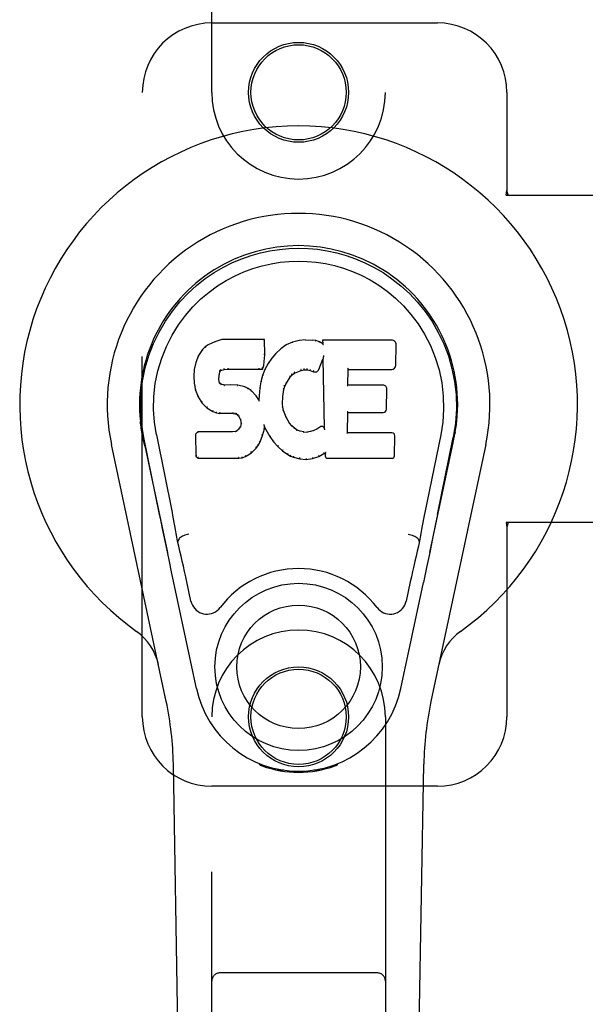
# Model space of a CAD drawing. Header units: inches. Extents: x 0 to 236, y 0 to 153.
# Tile 11 of 99: x 90.87 to 92.91, y 54.58 to 58.13. Entities that reach past the tile are written whole.
import ezdxf

# ---------------------------------------------------------------- set-up
doc = ezdxf.new("R2010")
doc.units = ezdxf.units.IN
doc.header["$LTSCALE"] = 12.986111
doc.header["$MEASUREMENT"] = 0
doc.linetypes.add('HIDDEN', pattern=[0.2, 0.1, -0.1])
doc.layers.add('DOOR_3_ASSEMBLY', color=7, linetype='CONTINUOUS')

msp = doc.modelspace()

# ---------------------------------------------------------------- linework, layer by layer
at = {"layer": 'DOOR_3_ASSEMBLY', "color": 8, "linetype": 'HIDDEN'}
for p, q in [((91.5636, 57.8668), (91.5636, 59.7243)), ((92.1886, 59.7243), (92.1886, 57.8668)), ((91.5636, 58.1168), (92.3761, 58.1168)), ((91.3136, 55.6168), (91.3136, 57.8668)), ((92.6261, 57.8668), (92.6261, 57.5136)), ((92.6231, 57.4968), (92.6261, 57.5136)), ((92.6305, 57.4968), (92.6261, 57.5136)), ((92.6231, 57.4968), (92.9441, 57.4968)), ((92.6231, 56.3168), (92.6261, 56.2999)), ((92.9441, 56.3168), (92.6231, 56.3168)), ((92.6305, 56.3168), (92.6261, 56.2999)), ((92.6261, 56.2999), (92.6261, 55.6168)), ((91.5636, 53.7593), (91.5636, 55.6168)), ((92.1886, 55.6168), (92.1886, 53.7593)), ((92.3761, 55.3668), (91.5636, 55.3668)), ((92.1586, 54.6943), (91.5936, 54.6943))]:
    msp.add_line(p, q, dxfattribs=at)
at = {"layer": 'DOOR_3_ASSEMBLY', "color": 7, "linetype": 'Continuous'}
for p, q in [((91.6, 56.9762), (91.5743, 56.968)), ((91.6001, 56.9756), (91.6, 56.9762)), ((91.7529, 56.9762), (91.6, 56.9762)), ((91.7524, 56.9756), (91.7529, 56.9762)), ((91.7542, 56.9214), (91.7529, 56.9762)), ((91.9012, 56.9747), (91.8777, 56.9724)), ((91.9012, 56.9741), (91.9012, 56.9747)), ((91.9012, 56.9747), (91.9252, 56.9743)), ((91.9013, 56.9735), (91.9012, 56.9741)), ((91.9252, 56.9737), (91.9252, 56.9743)), ((91.9381, 56.9723), (91.9252, 56.9743)), ((91.9628, 56.9742), (91.963, 56.9601)), ((91.9634, 56.9736), (91.9628, 56.9742)), ((92.2115, 56.9742), (91.9628, 56.9742)), ((91.5301, 56.9402), (91.5154, 56.9183)), ((91.5401, 56.9497), (91.5301, 56.9402)), ((91.5306, 56.9397), (91.5301, 56.9402)), ((91.5512, 56.9574), (91.5401, 56.9497)), ((91.5405, 56.9492), (91.5401, 56.9497)), ((91.5743, 56.968), (91.5512, 56.9574)), ((91.5515, 56.9568), (91.5512, 56.9574)), ((91.5745, 56.9674), (91.5743, 56.968)), ((91.8119, 56.9428), (91.7948, 56.9264)), ((91.8316, 56.9571), (91.8119, 56.9428)), ((91.8123, 56.9423), (91.8119, 56.9428)), ((91.8541, 56.967), (91.8316, 56.9571)), ((91.8319, 56.9565), (91.8316, 56.9571)), ((91.8777, 56.9724), (91.8541, 56.967)), ((91.8543, 56.9664), (91.8541, 56.967)), ((91.8778, 56.9718), (91.8777, 56.9724)), ((91.9379, 56.9717), (91.9381, 56.9723)), ((91.951, 56.9681), (91.9381, 56.9723)), ((91.9507, 56.9675), (91.951, 56.9681)), ((91.963, 56.9601), (91.951, 56.9681)), ((91.963, 56.9601), (91.9637, 56.959)), ((92.2263, 56.8834), (92.2276, 56.9578)), ((91.5154, 56.9183), (91.5057, 56.8937)), ((91.5159, 56.918), (91.5154, 56.9183)), ((91.7528, 56.897), (91.7542, 56.9214)), ((91.7536, 56.9214), (91.7542, 56.9214)), ((91.7797, 56.9086), (91.7663, 56.8894)), ((91.7948, 56.9264), (91.7797, 56.9086)), ((91.7801, 56.9082), (91.7797, 56.9086)), ((91.7953, 56.926), (91.7948, 56.9264)), ((91.9492, 56.8683), (91.964, 56.9052)), ((91.9645, 56.9081), (91.964, 56.9052)), ((91.964, 56.9052), (91.9683, 56.658)), ((91.9648, 56.9106), (91.9647, 56.9099)), ((91.9647, 56.9099), (91.9647, 56.9094)), ((91.965, 56.9113), (91.9648, 56.9106)), ((91.9651, 56.9124), (91.965, 56.9113)), ((91.9653, 56.9135), (91.9651, 56.9124)), ((91.9655, 56.9148), (91.9653, 56.9135)), ((91.9658, 56.9162), (91.9655, 56.9148)), ((91.9661, 56.9181), (91.9658, 56.9162)), ((91.9663, 56.9192), (91.9661, 56.9181)), ((91.5006, 56.8686), (91.4992, 56.8437)), ((91.5057, 56.8937), (91.5006, 56.8686)), ((91.5012, 56.8685), (91.5006, 56.8686)), ((91.5063, 56.8935), (91.5057, 56.8937)), ((91.5964, 56.8644), (91.6078, 56.8679)), ((91.6077, 56.8684), (91.6078, 56.8679)), ((91.6078, 56.8679), (91.6211, 56.8689)), ((91.621, 56.8728), (91.6211, 56.8714)), ((91.6211, 56.8695), (91.6211, 56.8689)), ((91.6211, 56.8689), (91.7341, 56.8689)), ((91.734, 56.8714), (91.7339, 56.8728)), ((91.734, 56.8695), (91.7341, 56.8689)), ((91.7341, 56.8689), (91.7467, 56.87)), ((91.7463, 56.8705), (91.7467, 56.87)), ((91.7467, 56.87), (91.7512, 56.8827)), ((91.7552, 56.8686), (91.7467, 56.8468)), ((91.7506, 56.8828), (91.7512, 56.8827)), ((91.7512, 56.8827), (91.7528, 56.897)), ((91.7522, 56.897), (91.7528, 56.897)), ((91.7663, 56.8894), (91.7552, 56.8686)), ((91.7558, 56.8684), (91.7552, 56.8686)), ((91.7669, 56.889), (91.7663, 56.8894)), ((91.8853, 56.8649), (91.8961, 56.8676)), ((91.896, 56.8682), (91.8961, 56.8676)), ((91.8961, 56.8676), (91.9069, 56.8675)), ((91.907, 56.868), (91.9069, 56.8675)), ((91.9069, 56.8675), (91.9183, 56.8648)), ((92.0539, 56.8116), (92.0549, 56.8688)), ((92.0544, 56.8694), (92.0549, 56.8688)), ((92.0549, 56.8688), (92.2115, 56.8688)), ((91.4992, 56.8437), (91.5005, 56.8187)), ((91.4998, 56.8437), (91.4992, 56.8437)), ((91.5888, 56.832), (91.5894, 56.832)), ((91.5894, 56.832), (91.5902, 56.8459)), ((91.5898, 56.8261), (91.5894, 56.832)), ((91.5896, 56.846), (91.5902, 56.8459)), ((91.5902, 56.8459), (91.5922, 56.859)), ((91.5917, 56.8592), (91.5922, 56.859)), ((91.5922, 56.859), (91.5938, 56.8623)), ((91.5934, 56.8626), (91.5938, 56.8623)), ((91.5938, 56.8623), (91.5964, 56.8644)), ((91.5961, 56.8649), (91.5964, 56.8644)), ((91.7467, 56.8468), (91.7407, 56.8243)), ((91.7472, 56.8466), (91.7467, 56.8468)), ((91.8321, 56.8184), (91.846, 56.8405)), ((91.8455, 56.8408), (91.846, 56.8405)), ((91.846, 56.8405), (91.8531, 56.8492)), ((91.8527, 56.8496), (91.8531, 56.8492)), ((91.8531, 56.8492), (91.8619, 56.8552)), ((91.8616, 56.8557), (91.8619, 56.8552)), ((91.8619, 56.8552), (91.8853, 56.8649)), ((91.8851, 56.8654), (91.8853, 56.8649)), ((91.9185, 56.8653), (91.9183, 56.8648)), ((91.9183, 56.8648), (91.93, 56.8603)), ((91.9302, 56.8608), (91.93, 56.8603)), ((91.5005, 56.8187), (91.5051, 56.7938)), ((91.501, 56.8187), (91.5005, 56.8187)), ((91.5892, 56.8259), (91.5898, 56.8261)), ((91.5912, 56.8214), (91.5898, 56.8261)), ((91.5907, 56.8211), (91.5912, 56.8214)), ((91.5939, 56.8177), (91.5912, 56.8214)), ((91.5935, 56.8173), (91.5939, 56.8177)), ((91.5976, 56.815), (91.5939, 56.8177)), ((91.5973, 56.8144), (91.5976, 56.815)), ((91.6091, 56.8117), (91.5976, 56.815)), ((91.609, 56.8111), (91.6091, 56.8117)), ((91.6321, 56.8125), (91.6091, 56.8117)), ((91.6321, 56.8119), (91.6321, 56.8125)), ((91.6571, 56.8112), (91.6321, 56.8125)), ((91.6321, 56.8113), (91.6321, 56.8119)), ((91.6571, 56.8106), (91.6571, 56.8112)), ((91.6822, 56.8057), (91.6571, 56.8112)), ((91.682, 56.805), (91.6822, 56.8057)), ((91.6948, 56.8), (91.6822, 56.8057)), ((91.6944, 56.7994), (91.6948, 56.8)), ((91.7058, 56.7921), (91.6948, 56.8)), ((91.7368, 56.8016), (91.7332, 56.7594)), ((91.7407, 56.8243), (91.7368, 56.8016)), ((91.7374, 56.8015), (91.7368, 56.8016)), ((91.7413, 56.8242), (91.7407, 56.8243)), ((91.8195, 56.771), (91.8231, 56.7966)), ((91.8225, 56.7967), (91.8231, 56.7966)), ((91.8231, 56.7966), (91.8266, 56.8077)), ((91.826, 56.8079), (91.8266, 56.8077)), ((91.8266, 56.8077), (91.8321, 56.8184)), ((91.8316, 56.8186), (91.8321, 56.8184)), ((92.0533, 56.811), (92.0539, 56.8116)), ((92.1806, 56.8116), (92.0539, 56.8116)), ((92.1926, 56.7249), (92.1939, 56.798)), ((91.5056, 56.794), (91.5051, 56.7938)), ((91.5051, 56.7938), (91.5144, 56.7701)), ((91.5149, 56.7703), (91.5144, 56.7701)), ((91.5144, 56.7701), (91.5284, 56.7487)), ((91.7054, 56.7916), (91.7058, 56.7921)), ((91.724, 56.7739), (91.7058, 56.7921)), ((91.7235, 56.7735), (91.724, 56.7739)), ((91.7332, 56.7594), (91.724, 56.7739)), ((91.8184, 56.7449), (91.8195, 56.771)), ((91.8189, 56.771), (91.8195, 56.771)), ((91.5288, 56.7491), (91.5284, 56.7487)), ((91.5284, 56.7487), (91.5461, 56.7304)), ((91.5465, 56.7309), (91.5461, 56.7304)), ((91.5461, 56.7304), (91.5675, 56.7166)), ((91.7336, 56.7576), (91.7332, 56.7594)), ((91.8178, 56.7449), (91.8184, 56.7449)), ((91.8193, 56.7328), (91.8184, 56.7449)), ((91.8187, 56.7327), (91.8193, 56.7328)), ((91.822, 56.7209), (91.8193, 56.7328)), ((91.5678, 56.7171), (91.5675, 56.7166)), ((91.5675, 56.7166), (91.5801, 56.7119)), ((91.5803, 56.7125), (91.5801, 56.7119)), ((91.5801, 56.7119), (91.5931, 56.7097)), ((91.5931, 56.7103), (91.5931, 56.7097)), ((91.6409, 56.7093), (91.5931, 56.7097)), ((91.6409, 56.7098), (91.6409, 56.7093)), ((91.6409, 56.7093), (91.6473, 56.7087)), ((91.6474, 56.7092), (91.6473, 56.7087)), ((91.6473, 56.7087), (91.6523, 56.707)), ((91.6526, 56.7075), (91.6523, 56.707)), ((91.6523, 56.707), (91.6568, 56.7036)), ((91.6572, 56.704), (91.6568, 56.7036)), ((91.6568, 56.7036), (91.6607, 56.699)), ((91.6612, 56.6993), (91.6607, 56.699)), ((91.6607, 56.699), (91.6666, 56.6873)), ((91.8214, 56.7207), (91.822, 56.7209)), ((91.8314, 56.6969), (91.822, 56.7209)), ((91.8308, 56.6966), (91.8314, 56.6969)), ((91.8438, 56.6746), (91.8314, 56.6969)), ((92.0522, 56.64), (92.0535, 56.7131)), ((92.0529, 56.7136), (92.0535, 56.7131)), ((92.0535, 56.7131), (92.1806, 56.7131)), ((91.6666, 56.663), (91.6584, 56.6519)), ((91.6672, 56.6875), (91.6666, 56.6873)), ((91.6666, 56.6873), (91.669, 56.674)), ((91.6685, 56.6682), (91.6666, 56.663)), ((91.6672, 56.6627), (91.6666, 56.663)), ((91.669, 56.674), (91.6685, 56.6682)), ((91.6691, 56.668), (91.6685, 56.6682)), ((91.6696, 56.674), (91.669, 56.674)), ((91.7465, 56.6304), (91.7534, 56.6544)), ((91.7523, 56.6691), (91.752, 56.6701)), ((91.7524, 56.6684), (91.7523, 56.6691)), ((91.7526, 56.6678), (91.7524, 56.6684)), ((91.7527, 56.6671), (91.7526, 56.6678)), ((91.7528, 56.6665), (91.7527, 56.6671)), ((91.7529, 56.6659), (91.7528, 56.6665)), ((91.7528, 56.6545), (91.7534, 56.6544)), ((91.7531, 56.6651), (91.7529, 56.6659)), ((91.7534, 56.6544), (91.7539, 56.6603)), ((91.7539, 56.6603), (91.7535, 56.6622)), ((91.7539, 56.6603), (91.773, 56.6263)), ((91.8433, 56.6742), (91.8438, 56.6746)), ((91.8517, 56.6652), (91.8438, 56.6746)), ((91.8513, 56.6648), (91.8517, 56.6652)), ((91.8611, 56.6569), (91.8517, 56.6652)), ((91.8607, 56.6564), (91.8611, 56.6569)), ((91.8712, 56.65), (91.8611, 56.6569)), ((91.9527, 56.6609), (91.9423, 56.6537)), ((91.9531, 56.6604), (91.9527, 56.6609)), ((91.9683, 56.658), (91.9683, 56.6579)), ((91.9689, 56.6559), (91.9683, 56.6579)), ((91.3121, 56.6439), (91.3135, 56.6368)), ((91.3152, 56.6271), (91.3146, 56.6302)), ((91.3158, 56.624), (91.3152, 56.6271)), ((91.3192, 56.6076), (91.3158, 56.624)), ((91.3756, 56.3463), (91.3191, 56.6232)), ((91.3646, 56.6324), (91.4216, 56.3534)), ((91.5133, 56.6431), (91.5054, 56.635)), ((91.5054, 56.635), (91.5067, 56.5558)), ((91.506, 56.6348), (91.5054, 56.635)), ((91.5751, 56.6437), (91.5133, 56.6431)), ((91.5136, 56.6425), (91.5133, 56.6431)), ((91.6357, 56.644), (91.5751, 56.6437)), ((91.5751, 56.6431), (91.5751, 56.6437)), ((91.5751, 56.6431), (91.5751, 56.6425)), ((91.6494, 56.6451), (91.6357, 56.644)), ((91.6358, 56.6434), (91.6357, 56.644)), ((91.6358, 56.6434), (91.6358, 56.6428)), ((91.6539, 56.6475), (91.6494, 56.6451)), ((91.6496, 56.6445), (91.6494, 56.6451)), ((91.6584, 56.6519), (91.6539, 56.6475)), ((91.6542, 56.647), (91.6539, 56.6475)), ((91.6589, 56.6515), (91.6584, 56.6519)), ((91.7373, 56.6076), (91.7465, 56.6304)), ((91.7459, 56.6306), (91.7465, 56.6304)), ((91.7735, 56.6266), (91.773, 56.6263)), ((91.773, 56.6263), (91.7862, 56.6075)), ((91.8709, 56.6494), (91.8712, 56.65)), ((91.8824, 56.6455), (91.8712, 56.65)), ((91.8822, 56.6449), (91.8824, 56.6455)), ((91.8946, 56.6433), (91.8824, 56.6455)), ((91.8945, 56.6427), (91.8946, 56.6433)), ((91.8946, 56.6433), (91.907, 56.6428)), ((91.919, 56.6447), (91.907, 56.6428)), ((91.907, 56.6422), (91.907, 56.6428)), ((91.9071, 56.6416), (91.907, 56.6422)), ((91.931, 56.6485), (91.919, 56.6447)), ((91.9192, 56.644), (91.919, 56.6447)), ((91.9423, 56.6537), (91.931, 56.6485)), ((91.9312, 56.6479), (91.931, 56.6485)), ((91.9426, 56.6532), (91.9423, 56.6537)), ((91.971, 56.6505), (91.9703, 56.6526)), ((92.0516, 56.6394), (92.0522, 56.64)), ((92.2122, 56.64), (92.0522, 56.64)), ((92.2213, 56.5573), (92.2225, 56.6294)), ((92.3876, 56.6324), (92.3306, 56.3534)), ((92.3766, 56.3463), (92.4331, 56.6232)), ((92.4351, 56.6175), (92.4367, 56.6252)), ((92.4367, 56.6252), (92.4372, 56.6279)), ((92.4372, 56.6279), (92.4377, 56.6306)), ((92.4377, 56.6306), (92.4402, 56.6439)), ((92.4401, 56.6439), (92.4387, 56.6368)), ((91.3996, 55.6722), (91.2023, 56.5982)), ((91.3222, 56.5932), (91.3192, 56.6076)), ((91.3223, 56.5932), (91.4041, 56.2089)), ((91.7063, 56.5685), (91.7241, 56.5858)), ((91.7237, 56.5862), (91.7241, 56.5858)), ((91.7241, 56.5858), (91.7315, 56.5964)), ((91.731, 56.5967), (91.7315, 56.5964)), ((91.7315, 56.5964), (91.7373, 56.6076)), ((91.7367, 56.6078), (91.7373, 56.6076)), ((91.7867, 56.6079), (91.7862, 56.6075)), ((91.7862, 56.6075), (91.8015, 56.5906)), ((91.8019, 56.591), (91.8015, 56.5906)), ((91.8015, 56.5906), (91.8186, 56.5755)), ((92.3481, 56.2089), (92.43, 56.5932)), ((92.55, 56.5982), (92.3526, 55.6722)), ((91.5073, 56.556), (91.5067, 56.5558)), ((91.5067, 56.5558), (91.5143, 56.5484)), ((91.5146, 56.5489), (91.5143, 56.5484)), ((91.5143, 56.5484), (91.6605, 56.5484)), ((91.6605, 56.5509), (91.6603, 56.5523)), ((91.6605, 56.5484), (91.6732, 56.55)), ((91.6605, 56.5489), (91.6605, 56.5484)), ((91.6731, 56.5506), (91.6732, 56.55)), ((91.6732, 56.55), (91.6854, 56.5543)), ((91.6852, 56.5548), (91.6854, 56.5543)), ((91.6854, 56.5543), (91.7063, 56.5685)), ((91.7059, 56.569), (91.7063, 56.5685)), ((91.8189, 56.5759), (91.8186, 56.5755)), ((91.8186, 56.5755), (91.8369, 56.5616)), ((91.8372, 56.562), (91.8369, 56.5616)), ((91.8369, 56.5616), (91.8474, 56.5562)), ((91.8476, 56.5567), (91.8474, 56.5562)), ((91.8474, 56.5562), (91.8584, 56.5524)), ((91.8586, 56.5529), (91.8584, 56.5524)), ((91.8584, 56.5524), (91.8807, 56.5468)), ((91.9035, 56.5481), (91.9035, 56.5448)), ((91.9265, 56.548), (91.9266, 56.5474)), ((91.9266, 56.5474), (91.9488, 56.5543)), ((91.9486, 56.5548), (91.9488, 56.5543)), ((91.9488, 56.5543), (91.9674, 56.5655)), ((91.9673, 56.566), (91.9674, 56.5655)), ((91.9674, 56.5655), (91.9718, 56.5655)), ((91.9724, 56.566), (91.9718, 56.5655)), ((91.9718, 56.5655), (91.972, 56.5573)), ((91.9811, 56.5484), (92.2122, 56.5484)), ((91.8808, 56.5473), (91.8807, 56.5468)), ((91.8807, 56.5468), (91.9035, 56.5442)), ((91.9035, 56.5442), (91.9266, 56.5474)), ((91.9035, 56.5448), (91.9035, 56.5442)), ((92.3766, 56.3462), (92.3683, 56.3056)), ((92.3683, 56.3056), (92.3586, 56.2591)), ((91.3989, 56.2341), (91.3887, 56.283)), ((91.4098, 56.1819), (91.3989, 56.2341)), ((91.4427, 56.2496), (91.4407, 56.2493)), ((92.3095, 56.2496), (92.3116, 56.2493)), ((92.3586, 56.2591), (92.348, 56.2083)), ((92.348, 56.2083), (92.3367, 56.155)), ((91.4201, 56.1333), (91.4098, 56.1819)), ((91.5084, 55.7186), (91.4201, 56.1333)), ((92.3367, 56.155), (92.3253, 56.1012)), ((91.4888, 56.0338), (91.4741, 56.1029)), ((92.2438, 55.7186), (92.3253, 56.1012)), ((92.2781, 56.1029), (92.2634, 56.0338)), ((91.7374, 55.4433), (91.7346, 55.449)), ((92.0176, 55.449), (92.0149, 55.4433)), ((91.4976, 51.3073), (91.4254, 55.4466)), ((91.7409, 55.4464), (91.7409, 55.4418)), ((91.7445, 55.4433), (91.7448, 55.4404)), ((91.8214, 55.4252), (91.8005, 55.4249)), ((91.8761, 55.4209), (91.8761, 55.417)), ((91.9518, 55.4249), (91.9308, 55.4252)), ((92.0074, 55.4404), (92.0077, 55.4433)), ((92.0113, 55.4464), (92.0114, 55.4418)), ((92.2546, 51.3073), (92.3269, 55.4466))]:
    msp.add_line(p, q, dxfattribs=at)
for points in [[(91.3191, 56.6231), (91.3109, 56.6758), (91.3077, 56.7275), (91.3091, 56.7778), (91.3148, 56.8265), (91.3244, 56.8738), (91.3376, 56.9191), (91.3542, 56.9623), (91.3739, 57.0033), (91.3965, 57.0421), (91.4217, 57.0784), (91.449, 57.1121), (91.4783, 57.1429), (91.5088, 57.1708), (91.5404, 57.1957), (91.5726, 57.2176), (91.6053, 57.2367), (91.6382, 57.2532), (91.6713, 57.2672), (91.705, 57.279), (91.7389, 57.2886), (91.7728, 57.2959), (91.8069, 57.3011), (91.8414, 57.3043), (91.8761, 57.3054)], [(91.8761, 57.3054), (91.9104, 57.3043), (91.9448, 57.3012), (91.9791, 57.296), (92.0133, 57.2886), (92.0472, 57.279), (92.0809, 57.2672), (92.1144, 57.253), (92.1477, 57.2363), (92.1802, 57.2172), (92.2124, 57.1953), (92.2442, 57.1701), (92.275, 57.142), (92.3041, 57.1111), (92.3313, 57.0775), (92.3564, 57.0411), (92.379, 57.0021), (92.3987, 56.9607), (92.4152, 56.9173), (92.4282, 56.8723), (92.4377, 56.8255), (92.4432, 56.7768), (92.4445, 56.7266), (92.4413, 56.6752), (92.4331, 56.6231)], [(91.3646, 56.6324), (91.3574, 56.6781), (91.3543, 56.7242), (91.3552, 56.771), (91.3604, 56.8176), (91.3699, 56.8639), (91.3833, 56.9089), (91.4004, 56.9516), (91.4206, 56.9919), (91.4436, 57.0291), (91.4688, 57.0633), (91.4958, 57.0944), (91.5242, 57.1224), (91.5537, 57.1474), (91.5843, 57.1696), (91.6156, 57.1892), (91.6474, 57.2061), (91.6796, 57.2204), (91.712, 57.2323), (91.7445, 57.242), (91.7772, 57.2494), (91.8098, 57.2546), (91.8424, 57.2577), (91.875, 57.2588), (91.9075, 57.2579), (91.94, 57.2549), (91.9725, 57.2499), (92.005, 57.2427), (92.0374, 57.2333), (92.0697, 57.2216), (92.1017, 57.2076), (92.1333, 57.1911), (92.1645, 57.172), (92.1951, 57.1501), (92.2248, 57.1253), (92.2535, 57.0975), (92.2808, 57.0667), (92.3063, 57.0325), (92.3297, 56.9952), (92.3505, 56.9546), (92.3681, 56.9114), (92.3818, 56.8665), (92.3915, 56.8201)], [(91.6002, 56.9756), (91.6002, 56.9756), (91.6002, 56.9755), (91.6003, 56.9754), (91.6003, 56.9753), (91.6004, 56.9752), (91.6004, 56.975)], [(91.7518, 56.9756), (91.7516, 56.9756), (91.7514, 56.9755), (91.7512, 56.9754), (91.7509, 56.9753), (91.7507, 56.9752), (91.7504, 56.975)], [(91.925, 56.9731), (91.925, 56.9733), (91.9251, 56.9734), (91.9251, 56.9735), (91.9251, 56.9736), (91.9252, 56.9737), (91.9252, 56.9737)], [(91.9654, 56.9729), (91.9652, 56.9731), (91.9649, 56.9733), (91.9647, 56.9734), (91.9644, 56.9734), (91.9642, 56.9735), (91.964, 56.9735)], [(91.5307, 56.9398), (91.5308, 56.9399), (91.531, 56.94), (91.5313, 56.94), (91.5315, 56.94), (91.5318, 56.9399), (91.5321, 56.9398)], [(91.5405, 56.9492), (91.5406, 56.9493), (91.5408, 56.9493), (91.5409, 56.9493), (91.5411, 56.9493), (91.5414, 56.9492), (91.5417, 56.949)], [(91.5515, 56.9568), (91.5516, 56.9569), (91.5517, 56.9569), (91.5519, 56.9568), (91.552, 56.9568), (91.5522, 56.9567), (91.5524, 56.9565)], [(91.5745, 56.9674), (91.5746, 56.9674), (91.5747, 56.9674), (91.5748, 56.9673), (91.575, 56.9672), (91.5751, 56.9671), (91.5752, 56.967)], [(91.8136, 56.9421), (91.8133, 56.9423), (91.813, 56.9424), (91.8128, 56.9424), (91.8127, 56.9424), (91.8125, 56.9423), (91.8123, 56.9422)], [(91.8329, 56.9562), (91.8326, 56.9564), (91.8324, 56.9565), (91.8323, 56.9565), (91.8322, 56.9566), (91.832, 56.9565), (91.8319, 56.9565)], [(91.8549, 56.9659), (91.8547, 56.9661), (91.8546, 56.9662), (91.8545, 56.9663), (91.8544, 56.9664), (91.8543, 56.9664), (91.8542, 56.9664)], [(91.8781, 56.9712), (91.878, 56.9714), (91.878, 56.9715), (91.8779, 56.9716), (91.8779, 56.9717), (91.8778, 56.9718), (91.8778, 56.9718)], [(91.9375, 56.9712), (91.9376, 56.9713), (91.9376, 56.9715), (91.9377, 56.9716), (91.9378, 56.9716), (91.9379, 56.9717), (91.9379, 56.9717)], [(91.9498, 56.9671), (91.95, 56.9673), (91.9501, 56.9674), (91.9503, 56.9675), (91.9504, 56.9675), (91.9505, 56.9675), (91.9506, 56.9675)], [(91.9657, 56.9567), (91.9654, 56.9571), (91.9651, 56.9575), (91.9648, 56.9579), (91.9645, 56.9582), (91.9643, 56.9585), (91.9641, 56.9587)], [(91.516, 56.9181), (91.5162, 56.9183), (91.5164, 56.9184), (91.5167, 56.9185), (91.517, 56.9186), (91.5173, 56.9186), (91.5177, 56.9185)], [(91.7536, 56.9214), (91.7535, 56.9218), (91.7533, 56.9221), (91.7529, 56.9224), (91.7525, 56.9226), (91.7521, 56.9228), (91.7516, 56.9228)], [(91.7817, 56.9084), (91.7814, 56.9085), (91.7811, 56.9086), (91.7808, 56.9086), (91.7806, 56.9085), (91.7803, 56.9084), (91.7801, 56.9082)], [(91.7967, 56.926), (91.7964, 56.9261), (91.7962, 56.9261), (91.7959, 56.9262), (91.7957, 56.9261), (91.7955, 56.9261), (91.7953, 56.9259)], [(91.9646, 56.9089), (91.9646, 56.9086), (91.9646, 56.9085), (91.9645, 56.9083)], [(91.9647, 56.9094), (91.9646, 56.9092), (91.9646, 56.909), (91.9646, 56.9089)], [(91.5013, 56.8686), (91.5014, 56.8689), (91.5016, 56.8692), (91.5019, 56.8694), (91.5023, 56.8695), (91.5027, 56.8696), (91.5032, 56.8696)], [(91.5063, 56.8936), (91.5065, 56.8938), (91.5067, 56.894), (91.507, 56.8942), (91.5074, 56.8943), (91.5077, 56.8943), (91.5082, 56.8943)], [(91.5952, 56.8681), (91.5955, 56.8677), (91.5958, 56.8673), (91.596, 56.8669), (91.5962, 56.8664), (91.5963, 56.8659), (91.5964, 56.8655), (91.5963, 56.8652), (91.5962, 56.865)], [(91.6073, 56.8718), (91.6074, 56.8713), (91.6075, 56.8709), (91.6077, 56.8703), (91.6077, 56.8698), (91.6078, 56.8693), (91.6078, 56.8689), (91.6077, 56.8685), (91.6077, 56.8684)], [(91.6211, 56.8714), (91.6211, 56.8709), (91.6211, 56.8705), (91.6211, 56.8701), (91.6211, 56.8697), (91.6211, 56.8695), (91.6211, 56.8695)], [(91.734, 56.8695), (91.7341, 56.8695), (91.7341, 56.8697), (91.7341, 56.8701), (91.7341, 56.8705), (91.7341, 56.8709), (91.734, 56.8714)], [(91.7464, 56.8708), (91.7464, 56.8711), (91.7464, 56.8715), (91.7463, 56.8718), (91.7461, 56.8722), (91.7458, 56.8727), (91.7455, 56.8731), (91.7452, 56.8734), (91.7448, 56.8738)], [(91.7506, 56.8829), (91.7506, 56.8833), (91.7504, 56.8837), (91.7501, 56.884), (91.7497, 56.8843), (91.7492, 56.8845), (91.7487, 56.8846)], [(91.7522, 56.897), (91.7521, 56.8974), (91.7519, 56.8978), (91.7516, 56.8981), (91.7512, 56.8983), (91.7507, 56.8985), (91.7502, 56.8986)], [(91.7576, 56.8689), (91.7572, 56.869), (91.7568, 56.869), (91.7565, 56.8689), (91.7562, 56.8688), (91.756, 56.8686), (91.7558, 56.8683)], [(91.7685, 56.8894), (91.7682, 56.8894), (91.7679, 56.8895), (91.7676, 56.8894), (91.7673, 56.8894), (91.767, 56.8892), (91.7668, 56.889)], [(91.8851, 56.8654), (91.8852, 56.8656), (91.8853, 56.8658), (91.8853, 56.8662), (91.8853, 56.8666), (91.8851, 56.8671), (91.885, 56.8677), (91.8847, 56.8682), (91.8845, 56.8687)], [(91.896, 56.8682), (91.896, 56.8683), (91.8961, 56.8685), (91.8961, 56.8689), (91.8961, 56.8693), (91.896, 56.8699), (91.8959, 56.8704), (91.8959, 56.871), (91.8958, 56.8715)], [(91.907, 56.868), (91.9069, 56.8681), (91.9069, 56.8683), (91.9069, 56.8687), (91.9069, 56.8692), (91.907, 56.8697), (91.907, 56.8703), (91.9071, 56.8709), (91.9072, 56.8714)], [(91.9185, 56.8653), (91.9184, 56.8655), (91.9183, 56.8657), (91.9183, 56.8661), (91.9184, 56.8665), (91.9185, 56.8671), (91.9186, 56.8676), (91.9189, 56.8681), (91.9191, 56.8686)], [(92.0524, 56.8727), (92.0526, 56.8725), (92.0529, 56.8723), (92.0531, 56.8721), (92.0534, 56.8718), (92.0536, 56.8716), (92.0538, 56.8713)], [(92.0538, 56.8713), (92.0539, 56.8711), (92.0541, 56.8708), (92.0542, 56.8706), (92.0543, 56.8704), (92.0543, 56.8702), (92.0543, 56.87)], [(91.4998, 56.8437), (91.4999, 56.8441), (91.5001, 56.8444), (91.5004, 56.8447), (91.5008, 56.8449), (91.5013, 56.845), (91.5018, 56.845)], [(91.5868, 56.8333), (91.5873, 56.8333), (91.5877, 56.8332), (91.5881, 56.833), (91.5885, 56.8327), (91.5887, 56.8323), (91.5888, 56.8319)], [(91.5877, 56.8476), (91.5882, 56.8475), (91.5887, 56.8473), (91.5891, 56.8471), (91.5894, 56.8468), (91.5896, 56.8464), (91.5896, 56.846)], [(91.5897, 56.8611), (91.5903, 56.861), (91.5908, 56.8608), (91.5911, 56.8605), (91.5914, 56.8601), (91.5916, 56.8597), (91.5917, 56.8593)], [(91.5918, 56.8653), (91.5923, 56.865), (91.5928, 56.8646), (91.5932, 56.8642), (91.5934, 56.8637), (91.5935, 56.8632), (91.5934, 56.8628)], [(91.7491, 56.8473), (91.7487, 56.8474), (91.7483, 56.8473), (91.748, 56.8473), (91.7477, 56.8471), (91.7474, 56.8469), (91.7472, 56.8465)], [(91.8456, 56.8409), (91.8457, 56.8411), (91.8457, 56.8415), (91.8456, 56.8418), (91.8454, 56.8422), (91.8451, 56.8426), (91.8447, 56.8429), (91.8443, 56.8431), (91.8439, 56.8433)], [(91.8528, 56.8497), (91.8529, 56.8499), (91.8529, 56.8503), (91.8529, 56.8506), (91.8527, 56.851), (91.8525, 56.8514), (91.8522, 56.8518), (91.8518, 56.8522), (91.8514, 56.8525)], [(91.8617, 56.8557), (91.8618, 56.8559), (91.8619, 56.8562), (91.8619, 56.8566), (91.8617, 56.857), (91.8616, 56.8575), (91.8613, 56.858), (91.861, 56.8584), (91.8607, 56.8588)], [(91.931, 56.864), (91.9307, 56.8636), (91.9304, 56.8631), (91.9302, 56.8626), (91.9301, 56.8621), (91.93, 56.8616), (91.93, 56.8612), (91.9301, 56.8609), (91.9302, 56.8608)], [(91.501, 56.8188), (91.5011, 56.8192), (91.5013, 56.8195), (91.5016, 56.8198), (91.502, 56.8201), (91.5025, 56.8202), (91.503, 56.8203)], [(91.5873, 56.8269), (91.5877, 56.8269), (91.5881, 56.8269), (91.5885, 56.8267), (91.5888, 56.8266), (91.589, 56.8263), (91.5892, 56.826)], [(91.5889, 56.8216), (91.5892, 56.8217), (91.5896, 56.8217), (91.5899, 56.8216), (91.5902, 56.8216), (91.5904, 56.8214), (91.5906, 56.8212)], [(91.5921, 56.8172), (91.5923, 56.8173), (91.5926, 56.8174), (91.5928, 56.8174), (91.593, 56.8174), (91.5932, 56.8174), (91.5934, 56.8173)], [(91.5964, 56.814), (91.5966, 56.8142), (91.5967, 56.8143), (91.5969, 56.8144), (91.597, 56.8144), (91.5971, 56.8144), (91.5973, 56.8144)], [(91.6088, 56.8105), (91.6088, 56.8107), (91.6088, 56.8108), (91.6089, 56.8109), (91.6089, 56.811), (91.609, 56.8111), (91.609, 56.8111)], [(91.6568, 56.81), (91.6568, 56.8102), (91.6569, 56.8103), (91.6569, 56.8104), (91.657, 56.8105), (91.657, 56.8105), (91.6571, 56.8106)], [(91.6814, 56.8046), (91.6816, 56.8048), (91.6817, 56.8049), (91.6818, 56.805), (91.6819, 56.805), (91.682, 56.8051), (91.682, 56.8051)], [(91.6935, 56.7991), (91.6937, 56.7993), (91.6939, 56.7994), (91.6941, 56.7995), (91.6942, 56.7995), (91.6943, 56.7995), (91.6944, 56.7995)], [(91.7393, 56.8026), (91.7389, 56.8026), (91.7385, 56.8025), (91.7381, 56.8023), (91.7378, 56.8021), (91.7375, 56.8018), (91.7374, 56.8014)], [(91.7432, 56.8251), (91.7428, 56.8251), (91.7423, 56.8251), (91.742, 56.825), (91.7417, 56.8248), (91.7414, 56.8245), (91.7413, 56.8241)], [(91.8225, 56.7968), (91.8224, 56.7971), (91.8223, 56.7975), (91.822, 56.7979), (91.8216, 56.7982), (91.8211, 56.7984), (91.8205, 56.7985)], [(91.8261, 56.808), (91.8261, 56.8084), (91.8259, 56.8088), (91.8257, 56.8092), (91.8252, 56.8095), (91.8247, 56.8098), (91.8242, 56.81)], [(91.8316, 56.8187), (91.8317, 56.8191), (91.8316, 56.8195), (91.8313, 56.82), (91.8309, 56.8204), (91.8304, 56.8208), (91.8298, 56.821)], [(92.0513, 56.8104), (92.0516, 56.8105), (92.0518, 56.8107), (92.0521, 56.8108), (92.0523, 56.8109), (92.0525, 56.8109), (92.0527, 56.8109)], [(92.3915, 56.8201), (92.3969, 56.7727), (92.398, 56.7251), (92.3949, 56.6785), (92.3876, 56.6324)], [(91.5056, 56.794), (91.5056, 56.7944), (91.5058, 56.7948), (91.5061, 56.7952), (91.5065, 56.7955), (91.507, 56.7957), (91.5075, 56.7959)], [(91.5149, 56.7704), (91.5148, 56.7708), (91.5149, 56.7713), (91.5152, 56.7717), (91.5156, 56.7721), (91.5161, 56.7724), (91.5167, 56.7726)], [(91.7042, 56.7915), (91.7044, 56.7916), (91.7046, 56.7917), (91.7048, 56.7918), (91.705, 56.7918), (91.7052, 56.7917), (91.7054, 56.7917)], [(91.722, 56.7736), (91.7223, 56.7737), (91.7226, 56.7738), (91.7228, 56.7738), (91.7231, 56.7738), (91.7233, 56.7737), (91.7234, 56.7736)], [(91.8189, 56.7711), (91.8189, 56.7714), (91.8187, 56.7718), (91.8183, 56.7721), (91.8179, 56.7723), (91.8175, 56.7725), (91.817, 56.7725)], [(91.5288, 56.7491), (91.5287, 56.7494), (91.5287, 56.7498), (91.5288, 56.7501), (91.5289, 56.7505), (91.5292, 56.7508), (91.5295, 56.7512), (91.5299, 56.7515), (91.5304, 56.7517)], [(91.5464, 56.7309), (91.5463, 56.7312), (91.5463, 56.7315), (91.5463, 56.7319), (91.5465, 56.7323), (91.5467, 56.7327), (91.547, 56.7331), (91.5474, 56.7335), (91.5478, 56.7338)], [(91.7351, 56.7529), (91.7346, 56.7548), (91.7343, 56.7557), (91.7341, 56.7564), (91.7339, 56.757), (91.7337, 56.7574)], [(91.8177, 56.745), (91.8176, 56.7453), (91.8174, 56.7456), (91.8171, 56.7459), (91.8167, 56.7461), (91.8163, 56.7462), (91.8158, 56.7462)], [(91.8187, 56.7327), (91.8186, 56.733), (91.8184, 56.7333), (91.8181, 56.7335), (91.8177, 56.7336), (91.8173, 56.7337), (91.8168, 56.7337)], [(91.5677, 56.7171), (91.5676, 56.7173), (91.5675, 56.7176), (91.5676, 56.718), (91.5676, 56.7184), (91.5678, 56.7189), (91.5681, 56.7194), (91.5683, 56.7198), (91.5687, 56.7202)], [(91.5803, 56.7125), (91.5802, 56.7126), (91.5801, 56.7128), (91.5801, 56.7132), (91.5802, 56.7137), (91.5802, 56.7142), (91.5804, 56.7147), (91.5806, 56.7153), (91.5808, 56.7158)], [(91.5931, 56.7103), (91.5931, 56.7104), (91.5931, 56.7106), (91.5931, 56.711), (91.5931, 56.7114), (91.5931, 56.712), (91.5932, 56.7125), (91.5932, 56.7131), (91.5933, 56.7136)], [(91.6409, 56.7098), (91.6409, 56.7099), (91.6409, 56.7101), (91.6408, 56.7105), (91.6409, 56.7109), (91.6409, 56.7115), (91.6409, 56.7121), (91.6409, 56.7127), (91.641, 56.7132)], [(91.6474, 56.7092), (91.6473, 56.7093), (91.6472, 56.7096), (91.6472, 56.7099), (91.6473, 56.7104), (91.6473, 56.7109), (91.6475, 56.7115), (91.6476, 56.712), (91.6478, 56.7125)], [(91.6525, 56.7075), (91.6524, 56.7077), (91.6524, 56.708), (91.6524, 56.7084), (91.6525, 56.7088), (91.6527, 56.7093), (91.6529, 56.7098), (91.6532, 56.7102), (91.6535, 56.7106)], [(91.6572, 56.704), (91.657, 56.7043), (91.657, 56.7047), (91.6571, 56.7051), (91.6572, 56.7055), (91.6574, 56.7059), (91.6578, 56.7062), (91.6581, 56.7066), (91.6586, 56.7069)], [(91.6612, 56.6994), (91.6611, 56.6998), (91.6612, 56.7003), (91.6614, 56.7007), (91.6618, 56.7012), (91.6623, 56.7015), (91.6629, 56.7018)], [(91.8214, 56.7208), (91.8212, 56.7211), (91.821, 56.7213), (91.8207, 56.7214), (91.8203, 56.7215), (91.8199, 56.7216), (91.8195, 56.7215)], [(91.8308, 56.6967), (91.8306, 56.6969), (91.8304, 56.6971), (91.8301, 56.6972), (91.8298, 56.6972), (91.8294, 56.6972), (91.8291, 56.6972)], [(92.0509, 56.717), (92.0512, 56.7168), (92.0514, 56.7166), (92.0517, 56.7163), (92.0519, 56.7161), (92.0521, 56.7158), (92.0523, 56.7156)], [(92.0523, 56.7156), (92.0525, 56.7153), (92.0526, 56.7151), (92.0527, 56.7148), (92.0528, 56.7146), (92.0529, 56.7144), (92.0529, 56.7142)], [(91.3121, 56.6439), (91.311, 56.6502), (91.3099, 56.6565), (91.309, 56.6628), (91.3081, 56.669), (91.3073, 56.6752), (91.3067, 56.6814)], [(91.6671, 56.6876), (91.6672, 56.688), (91.6673, 56.6884), (91.6676, 56.6887), (91.668, 56.6891), (91.6685, 56.6893), (91.6691, 56.6895)], [(91.6673, 56.6628), (91.6674, 56.6629), (91.6677, 56.6631), (91.6679, 56.6631), (91.6682, 56.6632), (91.6686, 56.6632), (91.6689, 56.6631)], [(91.6691, 56.6681), (91.6693, 56.6684), (91.6695, 56.6686), (91.6698, 56.6688), (91.6702, 56.6689), (91.6706, 56.669), (91.671, 56.669)], [(91.6696, 56.6742), (91.6697, 56.6745), (91.6699, 56.6748), (91.6702, 56.6751), (91.6706, 56.6753), (91.671, 56.6754), (91.6715, 56.6755)], [(91.7528, 56.6546), (91.7527, 56.6549), (91.7526, 56.6553), (91.7522, 56.6556), (91.7518, 56.6559), (91.7514, 56.6561), (91.7508, 56.6562)], [(91.7533, 56.664), (91.7532, 56.6643), (91.7532, 56.6645), (91.7531, 56.6651)], [(91.7535, 56.6624), (91.7535, 56.6626), (91.7535, 56.6627), (91.7534, 56.6629), (91.7534, 56.6631), (91.7534, 56.6633), (91.7534, 56.6635), (91.7533, 56.6638), (91.7533, 56.664)], [(91.8417, 56.6744), (91.842, 56.6745), (91.8423, 56.6746), (91.8426, 56.6746), (91.8429, 56.6745), (91.8431, 56.6744), (91.8432, 56.6743)], [(91.8499, 56.6648), (91.8501, 56.6649), (91.8504, 56.665), (91.8506, 56.665), (91.8509, 56.665), (91.8511, 56.6649), (91.8513, 56.6648)], [(91.8595, 56.6562), (91.8598, 56.6563), (91.86, 56.6564), (91.8602, 56.6565), (91.8604, 56.6565), (91.8605, 56.6564), (91.8607, 56.6563)], [(91.9682, 56.6581), (91.9676, 56.659), (91.9669, 56.6598), (91.9662, 56.6604), (91.9655, 56.661), (91.9647, 56.6615), (91.9639, 56.6619), (91.9631, 56.6623), (91.9623, 56.6626), (91.9615, 56.6628), (91.9607, 56.6629), (91.9599, 56.663), (91.9592, 56.663)], [(91.9703, 56.6526), (91.97, 56.6535), (91.9697, 56.6544), (91.9694, 56.6551), (91.9691, 56.6556)], [(92.4401, 56.6439), (92.4413, 56.6503), (92.4423, 56.6566), (92.4433, 56.6629), (92.4441, 56.6692), (92.4449, 56.6753), (92.4456, 56.6814)], [(91.3146, 56.6302), (91.3123, 56.6426), (91.3121, 56.6439)], [(91.5063, 56.635), (91.5064, 56.6352), (91.5067, 56.6353), (91.507, 56.6354), (91.5073, 56.6354), (91.5076, 56.6354), (91.508, 56.6353)], [(91.5137, 56.6425), (91.5138, 56.6425), (91.5139, 56.6424), (91.514, 56.6423), (91.5141, 56.6422), (91.5143, 56.6421), (91.5144, 56.6419)], [(91.6495, 56.6444), (91.6496, 56.6445), (91.6497, 56.6444), (91.6498, 56.6443), (91.6499, 56.6442), (91.65, 56.6441), (91.6501, 56.6439)], [(91.6543, 56.647), (91.6545, 56.6471), (91.6546, 56.6471), (91.6548, 56.6471), (91.655, 56.647), (91.6552, 56.6469), (91.6554, 56.6468)], [(91.6588, 56.6515), (91.659, 56.6517), (91.6593, 56.6517), (91.6595, 56.6518), (91.6598, 56.6518), (91.66, 56.6517), (91.6603, 56.6516)], [(91.7459, 56.6305), (91.746, 56.631), (91.7458, 56.6314), (91.7455, 56.6318), (91.7451, 56.6322), (91.7446, 56.6324), (91.7441, 56.6326)], [(91.7735, 56.6267), (91.7734, 56.6271), (91.7735, 56.6275), (91.7737, 56.628), (91.7741, 56.6284), (91.7746, 56.6288), (91.7752, 56.629)], [(91.87, 56.649), (91.8703, 56.6492), (91.8704, 56.6493), (91.8706, 56.6494), (91.8707, 56.6494), (91.8708, 56.6494), (91.871, 56.6494)], [(91.8817, 56.6444), (91.8818, 56.6446), (91.8819, 56.6447), (91.882, 56.6448), (91.8821, 56.6448), (91.8821, 56.6449), (91.8822, 56.6449)], [(91.8943, 56.6421), (91.8943, 56.6423), (91.8944, 56.6424), (91.8944, 56.6425), (91.8944, 56.6426), (91.8945, 56.6427), (91.8945, 56.6427)], [(91.9196, 56.6435), (91.9196, 56.6437), (91.9195, 56.6438), (91.9194, 56.6439), (91.9193, 56.644), (91.9193, 56.644), (91.9192, 56.644)], [(91.9319, 56.6475), (91.9318, 56.6476), (91.9317, 56.6478), (91.9316, 56.6479), (91.9314, 56.6479), (91.9313, 56.6479), (91.9312, 56.6479)], [(91.9436, 56.6528), (91.9433, 56.653), (91.9432, 56.6531), (91.943, 56.6532), (91.9429, 56.6532), (91.9428, 56.6532), (91.9426, 56.6532)], [(92.0496, 56.6388), (92.0498, 56.639), (92.0501, 56.6391), (92.0503, 56.6392), (92.0506, 56.6393), (92.0508, 56.6393), (92.051, 56.6394)], [(91.7236, 56.5862), (91.7238, 56.5865), (91.7238, 56.5869), (91.7238, 56.5872), (91.7236, 56.5876), (91.7233, 56.588), (91.723, 56.5883), (91.7226, 56.5886), (91.7222, 56.5889)], [(91.731, 56.5966), (91.7311, 56.5971), (91.731, 56.5976), (91.7307, 56.5981), (91.7304, 56.5985), (91.7298, 56.5988), (91.7293, 56.5991)], [(91.7367, 56.6078), (91.7368, 56.6083), (91.7367, 56.6087), (91.7364, 56.6092), (91.736, 56.6095), (91.7355, 56.6098), (91.7349, 56.61)], [(91.7867, 56.6079), (91.7865, 56.6082), (91.7865, 56.6086), (91.7866, 56.6089), (91.7868, 56.6093), (91.7871, 56.6097), (91.7874, 56.61), (91.7878, 56.6103), (91.7882, 56.6105)], [(91.8019, 56.5911), (91.8018, 56.5913), (91.8017, 56.5916), (91.8018, 56.592), (91.8019, 56.5924), (91.8021, 56.5928), (91.8025, 56.5931), (91.8029, 56.5935), (91.8033, 56.5938)], [(92.43, 56.5932), (92.431, 56.5979), (92.4351, 56.6175)], [(91.5073, 56.5564), (91.5074, 56.5567), (91.5076, 56.5571), (91.5079, 56.5575), (91.5083, 56.5578), (91.5088, 56.558), (91.5093, 56.5582)], [(91.5145, 56.549), (91.5144, 56.5491), (91.5144, 56.5494), (91.5144, 56.5497), (91.5144, 56.55), (91.5145, 56.5505), (91.5147, 56.5509)], [(91.5147, 56.5509), (91.5148, 56.5511), (91.5149, 56.5514), (91.515, 56.5516), (91.5151, 56.5519), (91.5152, 56.5521), (91.5154, 56.5523)], [(91.6605, 56.5489), (91.6605, 56.549), (91.6605, 56.5492), (91.6605, 56.5495), (91.6605, 56.5499), (91.6605, 56.5504), (91.6605, 56.5509)], [(91.6731, 56.5506), (91.6732, 56.5507), (91.6733, 56.5509), (91.6733, 56.5513), (91.6732, 56.5518), (91.6731, 56.5523), (91.673, 56.5529), (91.6728, 56.5534), (91.6726, 56.5539)], [(91.6852, 56.5548), (91.6853, 56.555), (91.6854, 56.5554), (91.6854, 56.5558), (91.6853, 56.5562), (91.6851, 56.5567), (91.6849, 56.5572), (91.6846, 56.5576), (91.6843, 56.558)], [(91.7059, 56.569), (91.7061, 56.5692), (91.7061, 56.5696), (91.7061, 56.57), (91.7059, 56.5704), (91.7057, 56.5708), (91.7054, 56.5712), (91.7051, 56.5716), (91.7046, 56.5719)], [(91.8189, 56.5759), (91.8188, 56.5762), (91.8187, 56.5765), (91.8188, 56.5769), (91.8189, 56.5773), (91.8192, 56.5778), (91.8195, 56.5782), (91.8198, 56.5785), (91.8202, 56.5788)], [(91.8371, 56.5621), (91.837, 56.5623), (91.8369, 56.5626), (91.837, 56.563), (91.8371, 56.5634), (91.8373, 56.5639), (91.8375, 56.5643), (91.8379, 56.5647), (91.8382, 56.5651)], [(91.8476, 56.5567), (91.8474, 56.5569), (91.8474, 56.5572), (91.8474, 56.5575), (91.8475, 56.558), (91.8476, 56.5585), (91.8478, 56.559), (91.8481, 56.5595), (91.8484, 56.5599)], [(91.8585, 56.553), (91.8584, 56.5531), (91.8584, 56.5534), (91.8584, 56.5538), (91.8584, 56.5542), (91.8585, 56.5548), (91.8587, 56.5553), (91.8589, 56.5558), (91.8591, 56.5562)], [(91.8808, 56.5473), (91.8807, 56.5474), (91.8807, 56.5477), (91.8807, 56.548), (91.8807, 56.5485), (91.8808, 56.549), (91.8809, 56.5496), (91.881, 56.5502), (91.8812, 56.5507)], [(91.9261, 56.5513), (91.9262, 56.5509), (91.9264, 56.5504), (91.9265, 56.5499), (91.9266, 56.5493), (91.9267, 56.5488), (91.9267, 56.5484), (91.9266, 56.5481), (91.9265, 56.548)], [(91.9478, 56.558), (91.9481, 56.5576), (91.9483, 56.5572), (91.9485, 56.5567), (91.9487, 56.5562), (91.9488, 56.5558), (91.9488, 56.5553), (91.9488, 56.555), (91.9486, 56.5548)], [(91.9667, 56.5694), (91.9668, 56.5692), (91.9669, 56.569), (91.967, 56.5687), (91.9671, 56.5685), (91.9672, 56.5682), (91.9672, 56.568)], [(91.9672, 56.568), (91.9673, 56.5675), (91.9674, 56.5671), (91.9674, 56.5667), (91.9674, 56.5664), (91.9674, 56.5662), (91.9673, 56.566)], [(91.973, 56.568), (91.9728, 56.5677), (91.9727, 56.5675), (91.9725, 56.5672), (91.9725, 56.567), (91.9724, 56.5668), (91.9724, 56.5666)], [(91.9743, 56.5694), (91.9741, 56.5692), (91.9738, 56.569), (91.9736, 56.5687), (91.9734, 56.5685), (91.9731, 56.5682), (91.973, 56.568)], [(91.3887, 56.283), (91.3797, 56.3267), (91.3757, 56.3462)], [(91.4815, 56.2752), (91.4764, 56.2742), (91.4714, 56.2729), (91.4666, 56.2713), (91.4621, 56.2695), (91.4579, 56.2674), (91.4541, 56.2652), (91.4507, 56.2628), (91.4479, 56.2603), (91.4457, 56.2577), (91.4441, 56.2551), (91.4431, 56.2525), (91.4428, 56.25)], [(92.2708, 56.2752), (92.2758, 56.2742), (92.2808, 56.2729), (92.2856, 56.2713), (92.2902, 56.2695), (92.2944, 56.2674), (92.2982, 56.2652), (92.3015, 56.2628), (92.3043, 56.2603), (92.3066, 56.2577), (92.3082, 56.2551), (92.3092, 56.2525), (92.3095, 56.25)], [(91.4428, 56.25), (91.4428, 56.2499), (91.4428, 56.2498), (91.4428, 56.2497), (91.4427, 56.2497), (91.4427, 56.2496), (91.4427, 56.2496)], [(92.3095, 56.2496), (92.3095, 56.2496), (92.3095, 56.2497), (92.3095, 56.2497), (92.3095, 56.2498), (92.3095, 56.2499), (92.3095, 56.25)], [(91.4888, 56.0338), (91.4909, 56.0264), (91.4938, 56.0195), (91.4976, 56.013), (91.5021, 56.0071), (91.5074, 56.0017), (91.5132, 55.9971), (91.5196, 55.9933), (91.5265, 55.9903), (91.5336, 55.9883), (91.541, 55.9871), (91.5484, 55.9869), (91.5559, 55.9877), (91.5631, 55.9894), (91.5701, 55.992), (91.5768, 55.9954), (91.5829, 55.9997), (91.5885, 56.0048), (91.5934, 56.0105)], [(92.1588, 56.0105), (92.1638, 56.0047), (92.1694, 55.9997), (92.1755, 55.9954), (92.1822, 55.9919), (92.1892, 55.9894), (92.1964, 55.9877), (92.2038, 55.9869), (92.2113, 55.9871), (92.2186, 55.9883), (92.2258, 55.9903), (92.2326, 55.9933), (92.239, 55.9971), (92.2449, 56.0018), (92.2502, 56.0071), (92.2547, 56.0131), (92.2585, 56.0195), (92.2614, 56.0264), (92.2634, 56.0338)], [(91.7374, 55.4433), (91.7377, 55.4431), (91.7396, 55.4423)], [(91.7396, 55.4423), (91.7412, 55.4417), (91.7432, 55.441), (91.7452, 55.4402)], [(92.007, 55.4402), (92.0091, 55.441), (92.011, 55.4417), (92.0126, 55.4423), (92.0139, 55.4428), (92.0146, 55.4431), (92.0149, 55.4433)]]:
    msp.add_lwpolyline(points, dxfattribs=at)
at = {"layer": 'DOOR_3_ASSEMBLY', "color": 8, "linetype": 'HIDDEN'}
for centre, radius in [((91.8761, 57.8668), 0.18), ((91.8761, 57.8668), 0.1715), ((91.8761, 55.6168), 0.18), ((91.8761, 55.6168), 0.1715)]:
    msp.add_circle(centre, radius, dxfattribs=at)
at = {"layer": 'DOOR_3_ASSEMBLY', "color": 7, "linetype": 'Continuous'}
for radius in [0.3012, 0.2224]:
    msp.add_circle((91.8761, 55.7969), radius, dxfattribs=at)
at = {"layer": 'DOOR_3_ASSEMBLY', "color": 8, "linetype": 'HIDDEN'}
for centre, radius, start, end in [((91.5636, 57.8668), 0.25, 90, 180), ((92.3761, 57.8668), 0.25, 0, 90), ((91.8761, 57.8668), 0.3125, 180, 360), ((91.8761, 55.6168), 0.3125, 0, 180), ((91.5636, 55.6168), 0.25, 180, 270), ((92.3761, 55.6168), 0.25, 270, 360), ((91.5936, 54.6643), 0.03, 90, 180), ((92.1586, 54.6643), 0.03, 0, 90)]:
    msp.add_arc(centre, radius, start, end, dxfattribs=at)
at = {"layer": 'DOOR_3_ASSEMBLY', "color": 7, "linetype": 'Continuous'}
for centre, radius, start, end in [((91.8761, 56.7418), 1.0039, 305.5066, 234.4934), ((91.8761, 56.7418), 0.689, 347.9703, 192.0297), ((91.8761, 56.7418), 0.5727, 353.9465, 186.0535), ((91.8761, 55.7969), 0.3543, 37.0812, 142.9188), ((91.1787, 55.7643), 0.1969, 12.0297, 54.4934), ((92.5735, 55.7643), 0.1969, 125.5066, 167.9703), ((91.8761, 55.7969), 0.3759, 192.0247, 347.9753), ((90.2444, 55.426), 1.1811, 1, 12.0297), ((93.5078, 55.426), 1.1811, 167.9703, 179), ((91.8761, 55.7973), 0.3803, 249.8689, 290.1311)]:
    msp.add_arc(centre, radius, start, end, dxfattribs=at)
for centre, major_axis, ratio, start_param, end_param in [((91.7504, 56.9756), (0.00197, 0), 0.025114, -0.786719, -0.024118), ((91.9654, 56.9736), (0.00197, 0), 0.025118, -3.116464, -2.325954), ((92.2115, 56.958), (0, 0.0161), 0.999848, -1.588252, 0), ((91.5374, 56.9463), (0.0068, 0.00655), 0.004742, -3.141162, -3.013964), ((91.9656, 56.9577), (0.00199, -0.00132), 0.020652, -3.102743, -2.463868), ((91.521, 56.9256), (0.00508, 0.00754), 0.00518, -3.14111, -2.996917), ((91.9645, 56.9131), (-0.00007, 0.00508), 0.009159, -3.095969, -2.840226), ((91.5104, 56.904), (0.0041, 0.0105), 0.004273, -3.141291, -3.020229), ((91.747, 56.8726), (0.00068, 0.00203), 0.016088, -3.702354, -3.152114), ((91.7516, 56.8914), (0.00094, 0.00857), 0.005495, -3.302393, -3.142137), ((91.9356, 56.8738), (0, 0.0146), 0.999848, -3.533459, -1.953533), ((92.0544, 56.8713), (0, 0.00197), 0.017455, -3.939332, -3.159046), ((92.2115, 56.8836), (0, 0.0148), 0.999848, -3.141593, -1.588252), ((91.5926, 56.8655), (0.00095, 0.00638), 0.007192, -3.355813, -3.142604), ((91.5955, 56.8669), (0.00209, 0.00429), 0.008578, -3.403109, -3.143347), ((91.6, 56.8681), (0.00383, 0.00321), 0.007171, 2.96981, 3.140158), ((91.8571, 56.8549), (0.00432, 0.00532), 0.00577, -3.304466, -3.142382), ((91.5866, 56.8343), (-0.00257, 0.00839), 0.005552, -3.300311, -3.142126), ((91.5871, 56.8261), (-0.00357, 0.00494), 0.007846, -3.360933, -3.142764), ((91.5882, 56.8212), (0.00526, -0.0039), 0.006775, -0.176276, -0.000946), ((91.5918, 56.816), (0.00548, -0.00159), 0.007025, -0.140966, -0.001177), ((92.0513, 56.811), (0.00197, 0), 0.025118, -0.815639, -0.025129), ((92.1806, 56.7983), (0, 0.0133), 0.999848, -1.588252, 0), ((91.5038, 56.8041), (-0.0019, 0.0101), 0.004568, -3.141227, -3.008321), ((91.5114, 56.7792), (-0.00347, 0.00889), 0.004705, -3.141171, -3.003628), ((91.7171, 56.78), (-0.00642, 0.00646), 0.004954, -3.275719, -3.142061), ((91.7353, 56.7548), (-0.00174, 0.00274), 0.015087, 0.04445, 0.369523), ((91.6476, 56.7112), (0.00499, -0.00375), 0.005785, 0.000903, 0.134339), ((91.6576, 56.7066), (-0.00361, 0.00727), 0.005338, -3.141007, -2.984653), ((92.0529, 56.7156), (0, 0.00197), 0.017455, -3.939332, -3.159046), ((92.1806, 56.7251), (0, 0.0121), 0.999848, -3.141593, -1.588252), ((91.666, 56.6943), (-0.0012, 0.00679), 0.006717, -3.140718, -2.94213), ((91.6711, 56.668), (0.00397, 0.00532), 0.007145, -3.140627, -2.942612), ((91.6716, 56.6753), (0.00258, 0.00729), 0.006297, -3.140888, -2.96164), ((91.6702, 56.6817), (0.00064, 0.00765), 0.00631, -3.140878, -2.958148), ((91.7537, 56.6646), (0.0009, 0.0101), 0.004701, -3.278265, -3.141973), ((91.7537, 56.6657), (0.00028, 0.00351), 0.012838, -3.478921, -3.183776), ((91.8367, 56.682), (-0.00658, 0.0078), 0.004485, -3.264946, -3.141961), ((91.9592, 56.6523), (0, 0.0108), 0.999848, 0, 0.641022), ((91.971, 56.6528), (-0.00202, 0.00309), 0.013288, 0.045758, 0.45434), ((91.5079, 56.6367), (0.00193, 0.00197), 0.017814, -3.134444, -2.607219), ((91.5164, 56.6425), (0.00281, 0.00005), 0.01516, -3.135583, -2.872341), ((91.6606, 56.6505), (0.00634, 0.00347), 0.005821, -3.140857, -3.001014), ((92.0496, 56.6394), (0.00197, 0), 0.025118, -0.815639, -0.025129), ((92.2122, 56.6296), (0, 0.0104), 0.999848, -1.588252, 0), ((91.5073, 56.5588), (-0.00002, 0.00277), 0.015238, -3.135438, -2.613777), ((91.5126, 56.5509), (0.00197, -0.00197), 0.012341, 0.005109, 0.263735), ((91.9705, 56.568), (0.00322, 0.00197), 0.009111, 3.002961, 3.139027), ((91.9811, 56.5575), (0, 0.00913), 0.999848, -4.694933, -3.141593), ((91.9724, 56.568), (0, 0.00197), 0.017455, -3.124139, -2.343853), ((92.2122, 56.5575), (0, 0.00913), 0.999848, -3.141593, -1.588252), ((91.4375, 56.1029), (-0.0476, 0.3543), 0.069304, -1.154204, -0.794713), ((92.3148, 56.1029), (0.0476, 0.3543), 0.069304, 0.794713, 1.154204), ((91.4488, 56.1029), (-0.0758, 0.3543), 0.068378, -1.585432, -1.159525), ((92.3035, 56.1029), (0.0758, 0.3543), 0.068378, 1.159525, 1.585432)]:
    msp.add_ellipse(centre, major_axis=major_axis, ratio=ratio, start_param=start_param, end_param=end_param, dxfattribs=at)

doc.saveas('drawing.dxf')
